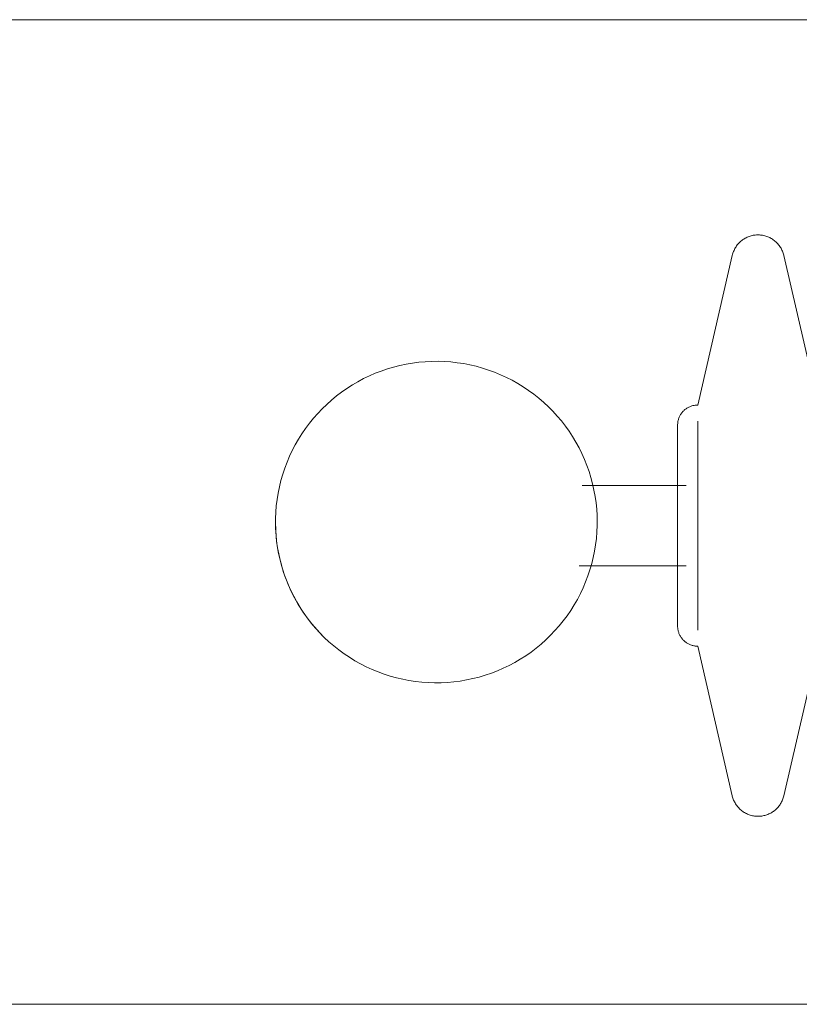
# Model space of a CAD drawing. Header units: inches. Extents: x -1 to 4727, y -3 to 1727.
# Tile 72 of 163: x 2727.89 to 2730.32, y 1374.87 to 1377.94. Entities that reach past the tile are written whole.
import ezdxf

# ---------------------------------------------------------------- set-up
doc = ezdxf.new("R2010")
doc.units = ezdxf.units.IN
doc.header["$LTSCALE"] = 42
doc.header["$MEASUREMENT"] = 0
doc.layers.get('0').update_dxf_attribs({"linetype": 'CONTINUOUS'})
doc.layers.add('I-FURN', color=8, linetype='CONTINUOUS')

# ---------------------------------------------------------------- blocks, each defined once
blk = doc.blocks.new('Game - Foosball Table - Default-3751008-FURNITURE PLAN - FLOOR 09 - EAST')
at = {"lineweight": 9}
for p, q in [((24.9375, 12.1875), (24.9375, -12.1875)), ((28, -12.0221), (28, 12.0221)), ((26.1361, -2.3125), (25.6705, -2.42)), ((27.3517, -2.42), (26.8861, -2.3125)), ((25.6705, -2.58), (26.1361, -2.6875)), ((26.8861, -2.6875), (27.3517, -2.58)), ((26.5111, -2.6875), (26.1863, -2.6875)), ((26.8358, -2.6875), (26.5111, -2.6875)), ((26.3861, -2.7239), (26.3861, -3.0472)), ((26.6361, -3.0564), (26.6361, -2.7239))]:
    blk.add_line(p, q, dxfattribs=at)
at = {"lineweight": 9, "flags": 128}
for points in [[(25.6705, -2.58), (25.6673, -2.5792), (25.6642, -2.5783), (25.661, -2.5772), (25.658, -2.576), (25.655, -2.5747), (25.652, -2.5733), (25.6491, -2.5718), (25.6463, -2.5701), (25.6435, -2.5684), (25.6408, -2.5665), (25.6382, -2.5645), (25.6356, -2.5624), (25.6332, -2.5603), (25.6308, -2.558), (25.6285, -2.5556), (25.6264, -2.5531), (25.6243, -2.5506), (25.6223, -2.548), (25.6204, -2.5453), (25.6187, -2.5425), (25.617, -2.5396), (25.6155, -2.5367), (25.6141, -2.5338), (25.6128, -2.5308), (25.6116, -2.5277), (25.6106, -2.5246), (25.6097, -2.5214), (25.6089, -2.5182), (25.6082, -2.515), (25.6077, -2.5118), (25.6073, -2.5085), (25.607, -2.5052), (25.6069, -2.502), (25.6069, -2.4987), (25.607, -2.4954), (25.6072, -2.4921), (25.6076, -2.4889), (25.6081, -2.4856), (25.6088, -2.4824), (25.6095, -2.4792), (25.6104, -2.476), (25.6114, -2.4729), (25.6126, -2.4698), (25.6138, -2.4668), (25.6152, -2.4638), (25.6167, -2.4609), (25.6184, -2.4581), (25.6201, -2.4553), (25.6219, -2.4525), (25.6239, -2.4499), (25.6259, -2.4473), (25.6281, -2.4449), (25.6304, -2.4425), (25.6327, -2.4402), (25.6351, -2.438), (25.6377, -2.4359), (25.6403, -2.4339), (25.643, -2.432), (25.6457, -2.4302), (25.6485, -2.4285), (25.6514, -2.427), (25.6544, -2.4255), (25.6574, -2.4242), (25.6604, -2.423), (25.6635, -2.4219), (25.6667, -2.421), (25.6699, -2.4201), (25.6705, -2.42)], [(27.3517, -2.42), (27.3548, -2.4208), (27.358, -2.4217), (27.3611, -2.4228), (27.3642, -2.424), (27.3672, -2.4253), (27.3701, -2.4267), (27.373, -2.4282), (27.3759, -2.4299), (27.3787, -2.4316), (27.3814, -2.4335), (27.384, -2.4355), (27.3865, -2.4376), (27.389, -2.4397), (27.3913, -2.442), (27.3936, -2.4444), (27.3958, -2.4469), (27.3979, -2.4494), (27.3998, -2.452), (27.4017, -2.4547), (27.4034, -2.4575), (27.4051, -2.4604), (27.4066, -2.4633), (27.408, -2.4662), (27.4093, -2.4692), (27.4105, -2.4723), (27.4115, -2.4754), (27.4125, -2.4786), (27.4132, -2.4818), (27.4139, -2.485), (27.4145, -2.4882), (27.4149, -2.4915), (27.4151, -2.4948), (27.4153, -2.498), (27.4153, -2.5013), (27.4152, -2.5046), (27.4149, -2.5079), (27.4145, -2.5111), (27.414, -2.5144), (27.4134, -2.5176), (27.4126, -2.5208), (27.4117, -2.524), (27.4107, -2.5271), (27.4096, -2.5302), (27.4083, -2.5332), (27.4069, -2.5362), (27.4054, -2.5391), (27.4038, -2.5419), (27.402, -2.5447), (27.4002, -2.5475), (27.3983, -2.5501), (27.3962, -2.5527), (27.394, -2.5551), (27.3918, -2.5575), (27.3894, -2.5598), (27.387, -2.562), (27.3845, -2.5641), (27.3819, -2.5661), (27.3792, -2.568), (27.3764, -2.5698), (27.3736, -2.5715), (27.3707, -2.573), (27.3678, -2.5745), (27.3648, -2.5758), (27.3617, -2.577), (27.3586, -2.5781), (27.3555, -2.579), (27.3523, -2.5799), (27.3517, -2.58)], [(26.1986, -2.75), (26.1961, -2.75), (26.1936, -2.7498), (26.1911, -2.7496), (26.1886, -2.7492), (26.1862, -2.7488), (26.1837, -2.7482), (26.1813, -2.7476), (26.1789, -2.7468), (26.1766, -2.746), (26.1742, -2.7451), (26.1719, -2.744), (26.1697, -2.7429), (26.1675, -2.7417), (26.1654, -2.7405), (26.1633, -2.7391), (26.1612, -2.7376), (26.1593, -2.7361), (26.1574, -2.7345), (26.1555, -2.7328), (26.1537, -2.731), (26.152, -2.7292), (26.1504, -2.7273), (26.1488, -2.7254), (26.1474, -2.7233), (26.146, -2.7213), (26.1447, -2.7191), (26.1434, -2.717), (26.1423, -2.7147), (26.1413, -2.7125), (26.1403, -2.7101), (26.1395, -2.7078), (26.1387, -2.7054), (26.138, -2.703), (26.1375, -2.7006), (26.137, -2.6981), (26.1366, -2.6957), (26.1363, -2.6932), (26.1362, -2.6907), (26.1361, -2.6882), (26.1361, -2.6875)], [(26.8861, -2.6875), (26.886, -2.69), (26.8859, -2.6925), (26.8856, -2.695), (26.8853, -2.6975), (26.8848, -2.6999), (26.8843, -2.7024), (26.8836, -2.7048), (26.8829, -2.7072), (26.8821, -2.7095), (26.8811, -2.7118), (26.8801, -2.7141), (26.879, -2.7164), (26.8778, -2.7186), (26.8765, -2.7207), (26.8752, -2.7228), (26.8737, -2.7248), (26.8722, -2.7268), (26.8706, -2.7287), (26.8689, -2.7306), (26.8671, -2.7323), (26.8653, -2.734), (26.8634, -2.7357), (26.8614, -2.7372), (26.8594, -2.7387), (26.8573, -2.7401), (26.8552, -2.7414), (26.853, -2.7426), (26.8508, -2.7438), (26.8485, -2.7448), (26.8462, -2.7458), (26.8439, -2.7466), (26.8415, -2.7474), (26.8391, -2.748), (26.8366, -2.7486), (26.8342, -2.7491), (26.8317, -2.7495), (26.8292, -2.7497), (26.8267, -2.7499), (26.8242, -2.75), (26.8236, -2.75)], [(26.3894, -2.75), (26.378, -2.75), (26.3668, -2.75), (26.3558, -2.75), (26.3451, -2.75), (26.3346, -2.75), (26.3244, -2.75), (26.3146, -2.75), (26.305, -2.75), (26.2958, -2.75), (26.2869, -2.75), (26.2784, -2.75), (26.2702, -2.75), (26.2624, -2.75), (26.2551, -2.75), (26.2481, -2.75), (26.2416, -2.75), (26.2355, -2.75), (26.2298, -2.75), (26.2246, -2.75), (26.2198, -2.75), (26.2155, -2.75), (26.2117, -2.75), (26.2083, -2.75), (26.2055, -2.75), (26.2031, -2.75), (26.2012, -2.75), (26.1999, -2.75), (26.199, -2.75), (26.1986, -2.75)], [(26.1986, -2.75), (26.1988, -2.75), (26.1996, -2.75), (26.2008, -2.75), (26.2026, -2.75), (26.2048, -2.75), (26.2075, -2.75), (26.2107, -2.75), (26.2144, -2.75), (26.2186, -2.75), (26.2232, -2.75), (26.2283, -2.75), (26.2339, -2.75), (26.2399, -2.75), (26.2463, -2.75), (26.2532, -2.75), (26.2604, -2.75), (26.2681, -2.75), (26.2761, -2.75), (26.2846, -2.75), (26.2933, -2.75), (26.3025, -2.75), (26.312, -2.75), (26.3218, -2.75), (26.3318, -2.75), (26.3422, -2.75), (26.3529, -2.75), (26.3638, -2.75), (26.3749, -2.75), (26.3863, -2.75), (26.3978, -2.75), (26.4096, -2.75), (26.4215, -2.75), (26.4335, -2.75), (26.4457, -2.75), (26.458, -2.75), (26.4703, -2.75), (26.4827, -2.75), (26.4952, -2.75), (26.5077, -2.75), (26.5111, -2.75)], [(26.5111, -2.75), (26.5236, -2.75), (26.536, -2.75), (26.5485, -2.75), (26.5609, -2.75), (26.5732, -2.75), (26.5854, -2.75), (26.5974, -2.75), (26.6094, -2.75), (26.6212, -2.75), (26.6328, -2.75), (26.6442, -2.75), (26.6554, -2.75), (26.6663, -2.75), (26.6771, -2.75), (26.6875, -2.75), (26.6977, -2.75), (26.7076, -2.75), (26.7171, -2.75), (26.7264, -2.75), (26.7352, -2.75), (26.7438, -2.75), (26.7519, -2.75), (26.7597, -2.75), (26.7671, -2.75), (26.774, -2.75), (26.7806, -2.75), (26.7867, -2.75), (26.7924, -2.75), (26.7976, -2.75), (26.8023, -2.75), (26.8066, -2.75), (26.8105, -2.75), (26.8138, -2.75), (26.8167, -2.75), (26.819, -2.75), (26.8209, -2.75), (26.8223, -2.75), (26.8232, -2.75), (26.8236, -2.75)], [(26.8236, -2.75), (26.8233, -2.75), (26.8226, -2.75), (26.8213, -2.75), (26.8196, -2.75), (26.8173, -2.75), (26.8146, -2.75), (26.8114, -2.75), (26.8077, -2.75), (26.8035, -2.75), (26.7989, -2.75), (26.7938, -2.75), (26.7883, -2.75), (26.7823, -2.75), (26.7758, -2.75), (26.769, -2.75), (26.7617, -2.75), (26.7541, -2.75), (26.746, -2.75), (26.7376, -2.75), (26.7288, -2.75), (26.7197, -2.75), (26.7102, -2.75), (26.7004, -2.75), (26.6903, -2.75), (26.6799, -2.75), (26.6693, -2.75), (26.6584, -2.75), (26.6472, -2.75), (26.6359, -2.75)], [(26.5, -3), (26.48, -3.0004), (26.46, -3.0016), (26.4401, -3.0036), (26.4203, -3.0064), (26.4007, -3.01), (26.3811, -3.0143), (26.3618, -3.0195), (26.3427, -3.0254), (26.3239, -3.0321), (26.3053, -3.0395), (26.287, -3.0476), (26.2691, -3.0565), (26.2516, -3.0661), (26.2344, -3.0764), (26.2177, -3.0873), (26.2014, -3.099), (26.1856, -3.1112), (26.1703, -3.1241), (26.1555, -3.1376), (26.1413, -3.1516), (26.1277, -3.1663), (26.1146, -3.1814), (26.1022, -3.1971), (26.0904, -3.2132), (26.0793, -3.2298), (26.0688, -3.2469), (26.059, -3.2643), (26.0499, -3.2822), (26.0416, -3.3003), (26.034, -3.3188), (26.0271, -3.3376), (26.021, -3.3566), (26.0156, -3.3759), (26.0111, -3.3954), (26.0073, -3.415), (26.0043, -3.4348), (26.0021, -3.4547), (26.0006, -3.4746), (26, -3.4946), (26.0002, -3.5146), (26.0012, -3.5346), (26.003, -3.5545), (26.0056, -3.5743), (26.0089, -3.594), (26.0131, -3.6136), (26.018, -3.633), (26.0237, -3.6522), (26.0302, -3.6711), (26.0374, -3.6897), (26.0454, -3.7081), (26.054, -3.7261), (26.0634, -3.7437), (26.0735, -3.761), (26.0843, -3.7778), (26.0958, -3.7943), (26.1078, -3.8102), (26.1206, -3.8256), (26.1339, -3.8405), (26.1478, -3.8549), (26.1623, -3.8687), (26.1773, -3.8819), (26.1928, -3.8945), (26.2088, -3.9065), (26.2253, -3.9178), (26.2422, -3.9284), (26.2596, -3.9384), (26.2773, -3.9477), (26.2954, -3.9562), (26.3138, -3.964), (26.3325, -3.9711), (26.3515, -3.9774), (26.3707, -3.983), (26.3901, -3.9878), (26.4097, -3.9918), (26.4294, -3.995), (26.4493, -3.9974), (26.4692, -3.9991), (26.4892, -3.9999), (26.5, -4)], [(26.5, -4), (26.52, -3.9996), (26.54, -3.9984), (26.5599, -3.9964), (26.5797, -3.9936), (26.5993, -3.99), (26.6189, -3.9857), (26.6382, -3.9805), (26.6573, -3.9746), (26.6761, -3.9679), (26.6947, -3.9605), (26.713, -3.9524), (26.7309, -3.9435), (26.7484, -3.9339), (26.7656, -3.9236), (26.7823, -3.9127), (26.7986, -3.901), (26.8144, -3.8888), (26.8297, -3.8759), (26.8445, -3.8624), (26.8587, -3.8484), (26.8723, -3.8337), (26.8854, -3.8186), (26.8978, -3.8029), (26.9096, -3.7868), (26.9207, -3.7702), (26.9312, -3.7531), (26.941, -3.7357), (26.9501, -3.7178), (26.9584, -3.6997), (26.966, -3.6812), (26.9729, -3.6624), (26.979, -3.6434), (26.9844, -3.6241), (26.9889, -3.6046), (26.9927, -3.585), (26.9957, -3.5652), (26.9979, -3.5453), (26.9994, -3.5254), (27, -3.5054), (26.9998, -3.4854), (26.9988, -3.4654), (26.997, -3.4455), (26.9944, -3.4257), (26.9911, -3.406), (26.9869, -3.3864), (26.982, -3.367), (26.9763, -3.3478), (26.9698, -3.3289), (26.9626, -3.3103), (26.9546, -3.2919), (26.946, -3.2739), (26.9366, -3.2563), (26.9265, -3.239), (26.9157, -3.2222), (26.9042, -3.2057), (26.8922, -3.1898), (26.8794, -3.1744), (26.8661, -3.1595), (26.8522, -3.1451), (26.8377, -3.1313), (26.8227, -3.1181), (26.8072, -3.1055), (26.7912, -3.0935), (26.7747, -3.0822), (26.7578, -3.0716), (26.7404, -3.0616), (26.7227, -3.0523), (26.7046, -3.0438), (26.6862, -3.036), (26.6675, -3.0289), (26.6485, -3.0226), (26.6293, -3.017), (26.6099, -3.0122), (26.5903, -3.0082), (26.5706, -3.005), (26.5507, -3.0026), (26.5308, -3.0009), (26.5108, -3.0001), (26.5, -3)]]:
    blk.add_lwpolyline(points, dxfattribs=at)
at = {"lineweight": 9}
blk.add_arc((26.5, -3.5), 0.5, 270, 315, dxfattribs=at)

msp = doc.modelspace()

# ---------------------------------------------------------------- block references
at = {"layer": 'I-FURN', "rotation": 269.9999999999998}
msp.add_blockref('Game - Foosball Table - Default-3751008-FURNITURE PLAN - FLOOR 09 - EAST', (2732.6875, 1402.875), dxfattribs=at)

doc.saveas('drawing.dxf')
